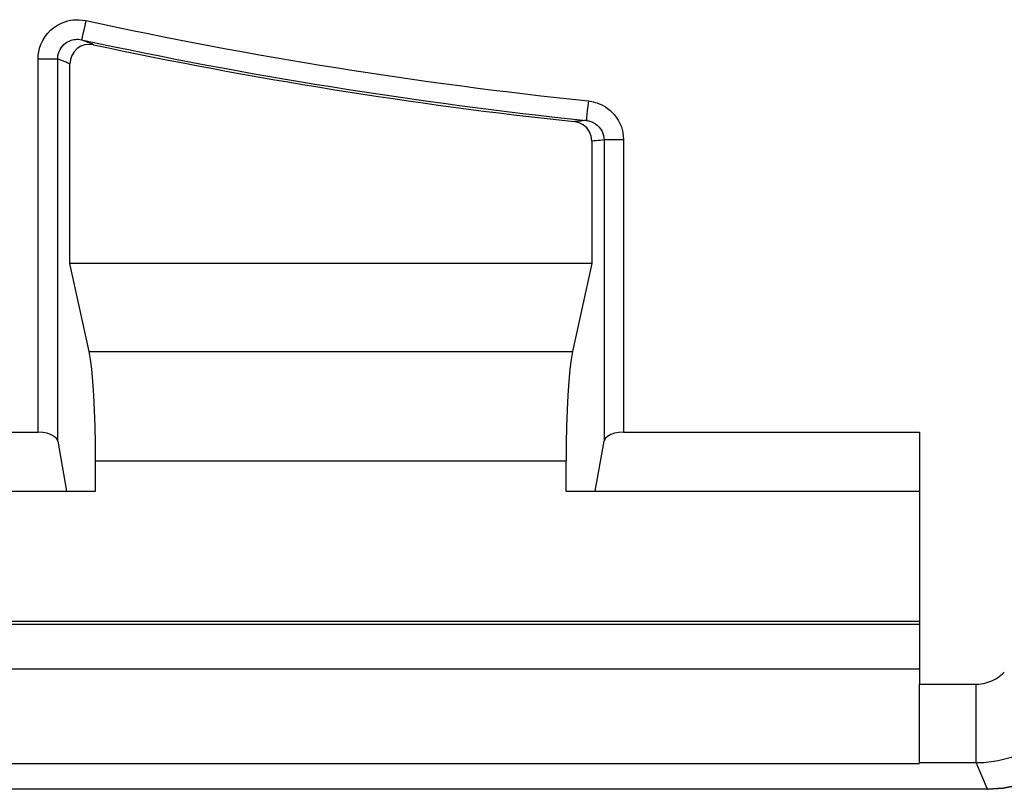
# Model space of a CAD drawing. Header units: inches. Extents: x -115 to 727, y 98 to 694.
# Tile 18 of 37: x 172 to 190, y 459 to 473. Entities that reach past the tile are written whole.
import ezdxf

# ---------------------------------------------------------------- set-up
doc = ezdxf.new("R2010")
doc.units = ezdxf.units.IN
doc.header["$MEASUREMENT"] = 0
doc.layers.add('Capa 1', color=7, linetype='Continuous')

# ---------------------------------------------------------------- blocks, each defined once
blk = doc.blocks.new('block 135')
at = {"layer": 'Capa 1', "color": 250, "lineweight": 25}
blk.add_lwpolyline([(189.754, 458.712), (190.041, 458.731), (190.316, 458.787), (190.583, 458.881), (190.837, 459.008), (191.068, 459.168), (191.281, 459.358)], dxfattribs=at)
blk = doc.blocks.new('block 136')
at = {"layer": 'Capa 1', "color": 250, "lineweight": 25}
blk.add_lwpolyline([(189.754, 458.712), (154.867, 458.712)], dxfattribs=at)
blk = doc.blocks.new('block 165')
at = {"layer": 'Capa 1', "color": 250, "lineweight": 25}
blk.add_lwpolyline([(189.754, 458.712), (154.867, 458.712)], dxfattribs=at)
blk = doc.blocks.new('block 171')
at = {"layer": 'Capa 1', "color": 250, "lineweight": 25}
blk.add_lwpolyline([(190.316, 458.787), (190.04, 458.731)], dxfattribs=at)
blk = doc.blocks.new('block 172')
at = {"layer": 'Capa 1', "color": 250, "lineweight": 25}
blk.add_lwpolyline([(190.04, 458.731), (189.754, 458.711)], dxfattribs=at)
blk = doc.blocks.new('block 209')
at = {"layer": 'Capa 1', "color": 250, "lineweight": 25}
blk.add_lwpolyline([(182.147, 464.098), (182.674, 464.098)], dxfattribs=at)
blk = doc.blocks.new('block 210')
at = {"layer": 'Capa 1', "color": 250, "lineweight": 25}
blk.add_lwpolyline([(182.674, 464.098), (188.529, 464.098)], dxfattribs=at)
blk = doc.blocks.new('block 211')
at = {"layer": 'Capa 1', "color": 250, "lineweight": 25}
blk.add_lwpolyline([(173.125, 464.098), (173.651, 464.098)], dxfattribs=at)
blk = doc.blocks.new('block 212')
at = {"layer": 'Capa 1', "color": 250, "lineweight": 25}
blk.add_lwpolyline([(170.955, 464.098), (173.125, 464.098)], dxfattribs=at)
blk = doc.blocks.new('block 229')
at = {"layer": 'Capa 1', "color": 250, "lineweight": 25}
blk.add_lwpolyline([(188.529, 459.194), (188.529, 460.611)], dxfattribs=at)
blk = doc.blocks.new('block 230')
at = {"layer": 'Capa 1', "color": 250, "lineweight": 25}
blk.add_lwpolyline([(188.529, 465.16), (188.529, 460.611)], dxfattribs=at)
blk = doc.blocks.new('block 312')
at = {"layer": 'Capa 1', "color": 250, "lineweight": 25}
blk.add_lwpolyline([(183.185, 470.44), (183.185, 465.16)], dxfattribs=at)
blk = doc.blocks.new('block 313')
at = {"layer": 'Capa 1', "color": 250, "lineweight": 25}
blk.add_lwpolyline([(182.548, 471.145), (182.579, 471.142), (182.61, 471.135), (182.642, 471.128), (182.674, 471.119), (182.708, 471.108), (182.743, 471.095), (182.78, 471.079), (182.818, 471.061), (182.856, 471.037), (182.895, 471.01), (182.935, 470.979), (182.974, 470.942), (183.013, 470.901), (183.05, 470.854), (183.086, 470.8), (183.117, 470.74), (183.145, 470.674), (183.167, 470.603), (183.178, 470.523), (183.184, 470.44)], dxfattribs=at)
blk = doc.blocks.new('block 314')
at = {"layer": 'Capa 1', "color": 250, "lineweight": 25}
blk.add_open_spline([(173.474, 472.597), (176.47, 471.948), (179.499, 471.463), (182.548, 471.145)], degree=3, dxfattribs=at)
blk = doc.blocks.new('block 315')
at = {"layer": 'Capa 1', "color": 250, "lineweight": 25}
blk.add_lwpolyline([(172.614, 471.905), (172.616, 471.967), (172.625, 472.03), (172.641, 472.098), (172.664, 472.166), (172.697, 472.237), (172.738, 472.306), (172.786, 472.366), (172.836, 472.42), (172.89, 472.466), (172.945, 472.503), (172.997, 472.533), (173.05, 472.558), (173.1, 472.576), (173.148, 472.592), (173.199, 472.602), (173.249, 472.608), (173.301, 472.612), (173.354, 472.611), (173.413, 472.606), (173.474, 472.597)], dxfattribs=at)
blk = doc.blocks.new('block 316')
at = {"layer": 'Capa 1', "color": 250, "lineweight": 25}
blk.add_lwpolyline([(172.614, 465.16), (172.614, 471.905)], dxfattribs=at)
blk = doc.blocks.new('block 317')
at = {"layer": 'Capa 1', "color": 250, "lineweight": 25}
blk.add_lwpolyline([(170.955, 465.16), (172.614, 465.16)], dxfattribs=at)
blk = doc.blocks.new('block 366')
at = {"layer": 'Capa 1', "color": 250, "lineweight": 25}
blk.add_lwpolyline([(172.614, 471.905), (172.701, 471.905), (172.782, 471.905), (172.854, 471.905), (172.91, 471.905), (172.949, 471.905), (172.967, 471.905)], dxfattribs=at)
blk = doc.blocks.new('block 367')
at = {"layer": 'Capa 1', "color": 250, "lineweight": 25}
blk.add_lwpolyline([(173.474, 472.597), (173.455, 472.507), (173.437, 472.425), (173.421, 472.354), (173.41, 472.298), (173.402, 472.264), (173.399, 472.25)], dxfattribs=at)
blk = doc.blocks.new('block 368')
at = {"layer": 'Capa 1', "color": 250, "lineweight": 25}
blk.add_lwpolyline([(182.548, 471.145), (182.538, 471.054), (182.529, 470.97), (182.522, 470.897), (182.516, 470.841), (182.512, 470.805), (182.511, 470.792)], dxfattribs=at)
blk = doc.blocks.new('block 369')
at = {"layer": 'Capa 1', "color": 250, "lineweight": 25}
blk.add_lwpolyline([(183.185, 470.44), (183.098, 470.44), (183.017, 470.44), (182.945, 470.44), (182.889, 470.44), (182.851, 470.44), (182.832, 470.44)], dxfattribs=at)
blk = doc.blocks.new('block 553')
at = {"layer": 'Capa 1', "color": 250, "lineweight": 25}
blk.add_lwpolyline([(172.967, 471.905), (172.968, 471.936), (172.972, 471.968), (172.98, 472.001), (172.992, 472.036), (173.009, 472.071), (173.029, 472.105), (173.053, 472.136), (173.079, 472.162), (173.106, 472.186), (173.133, 472.204), (173.159, 472.22), (173.185, 472.231), (173.211, 472.24), (173.236, 472.247), (173.26, 472.253), (173.286, 472.257), (173.312, 472.259), (173.34, 472.259), (173.369, 472.255), (173.399, 472.25)], dxfattribs=at)
blk = doc.blocks.new('block 556')
at = {"layer": 'Capa 1', "color": 250, "lineweight": 25}
blk.add_lwpolyline([(182.511, 470.792), (182.527, 470.79), (182.542, 470.787), (182.558, 470.784), (182.574, 470.779), (182.592, 470.774), (182.61, 470.768), (182.628, 470.759), (182.647, 470.75), (182.666, 470.738), (182.686, 470.725), (182.706, 470.709), (182.726, 470.691), (182.745, 470.67), (182.764, 470.646), (182.782, 470.62), (182.798, 470.59), (182.811, 470.557), (182.822, 470.521), (182.829, 470.481), (182.831, 470.44)], dxfattribs=at)
blk = doc.blocks.new('block 615')
at = {"layer": 'Capa 1', "color": 250, "lineweight": 25}
blk.add_lwpolyline([(189.55, 459.194), (189.689, 459.198), (189.822, 459.213), (189.949, 459.232), (190.07, 459.259), (190.186, 459.292), (190.298, 459.33), (190.405, 459.374), (190.509, 459.424), (190.61, 459.478), (190.708, 459.537), (190.804, 459.604), (190.897, 459.676), (190.988, 459.756), (191.077, 459.842)], dxfattribs=at)
blk = doc.blocks.new('block 624')
at = {"layer": 'Capa 1', "color": 250, "lineweight": 25}
blk.add_lwpolyline([(189.55, 459.194), (189.55, 459.226), (189.55, 459.31), (189.55, 459.441), (189.55, 459.618), (189.55, 459.831), (189.55, 460.074), (189.55, 460.339), (189.55, 460.611)], dxfattribs=at)
blk = doc.blocks.new('block 639')
at = {"layer": 'Capa 1', "color": 250, "lineweight": 25}
blk.add_lwpolyline([(183.185, 465.16), (183.101, 465.155), (183.023, 465.142), (182.953, 465.117), (182.893, 465.084), (182.854, 465.045), (182.832, 464.998)], dxfattribs=at)
blk = doc.blocks.new('block 640')
at = {"layer": 'Capa 1', "color": 250, "lineweight": 25}
blk.add_lwpolyline([(172.967, 464.999), (172.945, 465.045), (172.905, 465.084), (172.847, 465.116), (172.776, 465.142), (172.698, 465.155), (172.614, 465.161)], dxfattribs=at)
blk = doc.blocks.new('block 642')
at = {"layer": 'Capa 1', "color": 250, "lineweight": 25}
blk.add_lwpolyline([(173.535, 466.616), (182.264, 466.616)], dxfattribs=at)
blk = doc.blocks.new('block 660')
at = {"layer": 'Capa 1', "color": 250, "lineweight": 25}
blk.add_lwpolyline([(188.529, 460.883), (170.954, 460.883)], dxfattribs=at)
blk = doc.blocks.new('block 666')
at = {"layer": 'Capa 1', "color": 250, "lineweight": 25}
blk.add_lwpolyline([(170.955, 461.746), (188.53, 461.746)], dxfattribs=at)
blk = doc.blocks.new('block 667')
at = {"layer": 'Capa 1', "color": 250, "lineweight": 25}
blk.add_lwpolyline([(173.652, 464.643), (182.147, 464.643)], dxfattribs=at)
blk = doc.blocks.new('block 832')
at = {"layer": 'Capa 1', "color": 250, "lineweight": 25}
blk.add_lwpolyline([(189.754, 458.712), (189.549, 459.194)], dxfattribs=at)
blk = doc.blocks.new('block 833')
at = {"layer": 'Capa 1', "color": 250, "lineweight": 25}
blk.add_lwpolyline([(188.529, 459.194), (189.55, 459.194)], dxfattribs=at)
blk = doc.blocks.new('block 834')
at = {"layer": 'Capa 1', "color": 250, "lineweight": 25}
blk.add_lwpolyline([(188.529, 459.169), (170.954, 459.169)], dxfattribs=at)
blk = doc.blocks.new('block 879')
at = {"layer": 'Capa 1', "color": 250, "lineweight": 25}
blk.add_lwpolyline([(189.55, 460.611), (189.596, 460.613), (189.641, 460.617), (189.683, 460.624), (189.723, 460.633), (189.762, 460.645), (189.8, 460.656), (189.835, 460.672), (189.87, 460.688), (189.904, 460.706), (189.936, 460.727), (189.968, 460.748), (189.999, 460.772), (190.029, 460.799), (190.059, 460.827)], dxfattribs=at)
blk = doc.blocks.new('block 886')
at = {"layer": 'Capa 1', "color": 250, "lineweight": 25}
blk.add_lwpolyline([(188.529, 460.611), (189.55, 460.611)], dxfattribs=at)
blk = doc.blocks.new('block 888')
at = {"layer": 'Capa 1', "color": 250, "lineweight": 25}
blk.add_lwpolyline([(183.185, 465.16), (188.529, 465.16)], dxfattribs=at)
blk = doc.blocks.new('block 1049')
at = {"layer": 'Capa 1', "color": 250, "lineweight": 25}
blk.add_lwpolyline([(173.616, 472.159), (173.582, 472.174), (173.547, 472.188), (173.512, 472.203), (173.475, 472.219), (173.438, 472.233), (173.398, 472.25)], dxfattribs=at)
blk = doc.blocks.new('block 1050')
at = {"layer": 'Capa 1', "color": 250, "lineweight": 25}
blk.add_lwpolyline([(182.511, 470.792), (182.477, 470.789), (182.442, 470.785), (182.406, 470.782), (182.37, 470.778), (182.332, 470.775), (182.294, 470.771)], dxfattribs=at)
blk = doc.blocks.new('block 1051')
at = {"layer": 'Capa 1', "color": 250, "lineweight": 25}
blk.add_open_spline([(173.399, 472.25), (176.408, 471.599), (179.45, 471.112), (182.511, 470.792)], degree=3, dxfattribs=at)
blk = doc.blocks.new('block 1094')
at = {"layer": 'Capa 1', "color": 250, "lineweight": 25}
blk.add_lwpolyline([(170.955, 461.693), (188.53, 461.693)], dxfattribs=at)
blk = doc.blocks.new('block 1109')
at = {"layer": 'Capa 1', "color": 250, "lineweight": 25}
blk.add_lwpolyline([(182.147, 464.098), (182.147, 464.643)], dxfattribs=at)
blk = doc.blocks.new('block 1110')
at = {"layer": 'Capa 1', "color": 250, "lineweight": 25}
blk.add_lwpolyline([(182.674, 464.098), (182.832, 464.998)], dxfattribs=at)
blk = doc.blocks.new('block 1111')
at = {"layer": 'Capa 1', "color": 250, "lineweight": 25}
blk.add_lwpolyline([(182.832, 470.44), (182.832, 464.999)], dxfattribs=at)
blk = doc.blocks.new('block 1112')
at = {"layer": 'Capa 1', "color": 250, "lineweight": 25}
blk.add_lwpolyline([(182.832, 470.44), (182.796, 470.438), (182.761, 470.433), (182.726, 470.43), (182.688, 470.426), (182.65, 470.423), (182.611, 470.419)], dxfattribs=at)
blk = doc.blocks.new('block 1113')
at = {"layer": 'Capa 1', "color": 250, "lineweight": 25}
blk.add_lwpolyline([(182.612, 468.208), (182.264, 466.616)], dxfattribs=at)
blk = doc.blocks.new('block 1114')
at = {"layer": 'Capa 1', "color": 250, "lineweight": 25}
blk.add_lwpolyline([(182.264, 466.616), (182.239, 466.475), (182.216, 466.297), (182.196, 466.08), (182.179, 465.833), (182.165, 465.559), (182.156, 465.265), (182.148, 464.96), (182.146, 464.643)], dxfattribs=at)
blk = doc.blocks.new('block 1115')
at = {"layer": 'Capa 1', "color": 250, "lineweight": 25}
blk.add_lwpolyline([(173.535, 466.616), (173.187, 468.207)], dxfattribs=at)
blk = doc.blocks.new('block 1116')
at = {"layer": 'Capa 1', "color": 250, "lineweight": 25}
blk.add_lwpolyline([(173.187, 471.813), (173.152, 471.827), (173.117, 471.843), (173.081, 471.857), (173.043, 471.874), (173.005, 471.89), (172.966, 471.905)], dxfattribs=at)
blk = doc.blocks.new('block 1117')
at = {"layer": 'Capa 1', "color": 250, "lineweight": 25}
blk.add_lwpolyline([(172.967, 464.999), (172.967, 471.905)], dxfattribs=at)
blk = doc.blocks.new('block 1118')
at = {"layer": 'Capa 1', "color": 250, "lineweight": 25}
blk.add_lwpolyline([(172.967, 464.999), (173.125, 464.098)], dxfattribs=at)
blk = doc.blocks.new('block 1119')
at = {"layer": 'Capa 1', "color": 250, "lineweight": 25}
blk.add_lwpolyline([(173.652, 464.098), (173.652, 464.643)], dxfattribs=at)
blk = doc.blocks.new('block 1120')
at = {"layer": 'Capa 1', "color": 250, "lineweight": 25}
blk.add_lwpolyline([(173.652, 464.643), (173.65, 464.96), (173.644, 465.266), (173.633, 465.56), (173.62, 465.833), (173.603, 466.08), (173.583, 466.297), (173.56, 466.476), (173.535, 466.616)], dxfattribs=at)
blk = doc.blocks.new('block 1218')
at = {"layer": 'Capa 1', "color": 250, "lineweight": 25}
blk.add_open_spline([(173.616, 472.159), (176.482, 471.547), (179.379, 471.084), (182.294, 470.771)], degree=3, dxfattribs=at)
blk = doc.blocks.new('block 1219')
at = {"layer": 'Capa 1', "color": 250, "lineweight": 25}
blk.add_lwpolyline([(173.616, 472.159), (173.536, 472.167), (173.459, 472.158), (173.386, 472.131), (173.319, 472.089), (173.263, 472.033), (173.221, 471.966), (173.196, 471.893), (173.187, 471.813)], dxfattribs=at)
blk = doc.blocks.new('block 1220')
at = {"layer": 'Capa 1', "color": 250, "lineweight": 25}
blk.add_lwpolyline([(173.187, 468.208), (173.187, 471.813)], dxfattribs=at)
blk = doc.blocks.new('block 1221')
at = {"layer": 'Capa 1', "color": 250, "lineweight": 25}
blk.add_lwpolyline([(182.612, 468.208), (173.187, 468.208)], dxfattribs=at)
blk = doc.blocks.new('block 1222')
at = {"layer": 'Capa 1', "color": 250, "lineweight": 25}
blk.add_lwpolyline([(182.612, 470.419), (182.612, 468.208)], dxfattribs=at)
blk = doc.blocks.new('block 1223')
at = {"layer": 'Capa 1', "color": 250, "lineweight": 25}
blk.add_lwpolyline([(182.612, 470.419), (182.6, 470.507), (182.57, 470.586), (182.521, 470.656), (182.456, 470.712), (182.381, 470.751), (182.295, 470.771)], dxfattribs=at)
blk = doc.blocks.new('block 48')
at = {"layer": 'Capa 1'}
for name in ['block 315', 'block 367', 'block 314', 'block 553', 'block 1049', 'block 1051', 'block 1219', 'block 1218', 'block 316', 'block 366', 'block 1116', 'block 1117', 'block 1220', 'block 368', 'block 313', 'block 1050', 'block 1223', 'block 556', 'block 1112', 'block 1222', 'block 369', 'block 1111', 'block 312', 'block 1221', 'block 1115', 'block 1113', 'block 642', 'block 1120', 'block 1114', 'block 317', 'block 640', 'block 639', 'block 888', 'block 230', 'block 1118', 'block 1110', 'block 667', 'block 1119', 'block 1109', 'block 212', 'block 211', 'block 209', 'block 210', 'block 666', 'block 1094', 'block 660', 'block 879', 'block 229', 'block 886', 'block 624', 'block 615', 'block 135', 'block 834', 'block 833', 'block 832', 'block 136', 'block 165', 'block 172', 'block 171']:
    blk.add_blockref(name, (0, 0), dxfattribs=at)

msp = doc.modelspace()

# ---------------------------------------------------------------- block references
at = {"layer": 'Capa 1'}
msp.add_blockref('block 48', (0, 0), dxfattribs=at)

doc.saveas('drawing.dxf')
